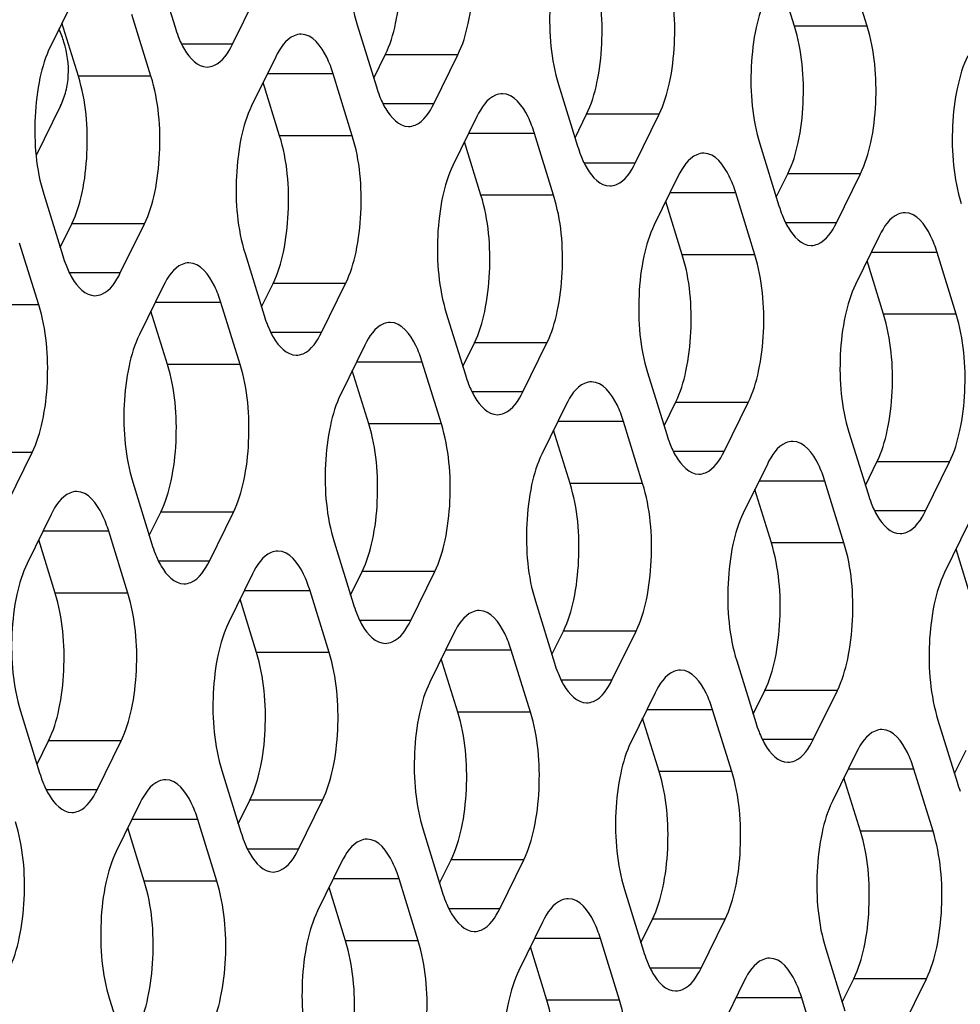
# Model space of a CAD drawing. Header units: millimetres. Extents: x 0 to 420, y 0 to 297.
# Tile 53 of 180: x 205.37 to 210.74, y 62.56 to 68.18. Entities that reach past the tile are written whole.
import ezdxf

# ---------------------------------------------------------------- set-up
doc = ezdxf.new("R2010")
doc.units = ezdxf.units.MM
doc.header["$LTSCALE"] = 23.1
doc.layers.add('ASSI', color=7, linetype='CONTINUOUS')

msp = doc.modelspace()

# ---------------------------------------------------------------- linework, layer by layer
at = {"layer": 'ASSI', "color": 7, "linetype": 'CONTINUOUS'}
for p, q in [((206.149373, 68.490051), (206.258303, 68.137553)), ((210.208403, 68.144393), (210.099473, 68.49689)), ((209.793926, 68.144393), (209.69991, 68.448629)), ((205.683839, 68.307356), (205.54657, 68.027632)), ((206.586567, 68.040523), (206.723836, 68.320248)), ((206.121034, 67.857829), (206.012104, 68.210326)), ((205.706556, 67.857829), (205.61254, 68.162065)), ((207.2983, 68.150445), (207.40723, 67.797948)), ((206.832766, 67.967751), (206.695497, 67.688026)), ((207.392316, 67.846209), (207.458286, 67.980642)), ((207.735495, 67.700918), (207.872763, 67.980642)), ((207.269961, 67.518223), (207.161031, 67.87072)), ((206.855483, 67.518223), (206.761467, 67.822459)), ((208.447227, 67.810839), (208.556157, 67.458342)), ((205.604889, 67.689082), (205.465855, 67.40576)), ((207.981693, 67.628145), (207.844424, 67.348421)), ((208.541243, 67.506604), (208.607213, 67.641037)), ((208.884422, 67.361312), (209.021691, 67.641037)), ((208.418888, 67.178618), (208.309958, 67.531115)), ((208.004411, 67.178618), (207.910395, 67.482854)), ((209.596154, 67.471234), (209.705084, 67.118737)), ((209.130621, 67.288539), (208.993352, 67.008815)), ((209.69017, 67.166998), (209.75614, 67.301431)), ((210.033349, 67.021707), (210.170618, 67.301431)), ((205.508785, 67.18467), (205.617715, 66.832172)), ((209.567815, 66.839012), (209.458885, 67.191509)), ((209.153338, 66.839012), (209.059322, 67.143248)), ((205.602801, 66.880434), (205.668771, 67.014867)), ((205.94598, 66.735142), (206.083248, 67.014867)), ((210.279548, 66.948934), (210.142279, 66.669209)), ((205.480446, 66.552448), (205.371516, 66.904945)), ((206.657712, 66.845064), (206.766642, 66.492567)), ((210.716742, 66.499407), (210.607813, 66.851904)), ((210.302265, 66.499407), (210.208249, 66.803642)), ((206.192178, 66.66237), (206.054909, 66.382645)), ((206.751728, 66.540828), (206.817698, 66.675261)), ((207.094907, 66.395537), (207.232176, 66.675261)), ((206.629373, 66.212842), (206.520443, 66.56534)), ((206.214896, 66.212842), (206.12088, 66.517078)), ((207.806639, 66.505458), (207.915569, 66.152961)), ((207.900655, 66.201223), (207.966625, 66.335656)), ((208.243834, 66.055931), (208.381103, 66.335656)), ((207.341105, 66.322764), (207.203837, 66.04304)), ((207.7783, 65.873237), (207.66937, 66.225734)), ((207.363823, 65.873237), (207.269807, 66.177473)), ((208.955566, 66.165853), (209.064496, 65.813356)), ((209.049582, 65.861617), (209.115553, 65.99605)), ((209.392761, 65.716326), (209.53003, 65.99605)), ((208.490033, 65.983159), (208.352764, 65.703434)), ((208.927227, 65.533631), (208.818298, 65.886128)), ((208.51275, 65.533631), (208.418734, 65.837867)), ((210.104494, 65.826247), (210.213423, 65.47375)), ((205.305392, 65.429761), (205.44266, 65.709486)), ((210.19851, 65.522011), (210.26448, 65.656444)), ((210.541688, 65.37672), (210.678957, 65.656444)), ((209.63896, 65.643553), (209.501691, 65.363828)), ((206.017124, 65.539683), (206.126054, 65.187186)), ((210.076155, 65.194026), (209.967225, 65.546523)), ((209.661677, 65.194026), (209.567661, 65.498262)), ((206.11114, 65.235447), (206.17711, 65.36988)), ((206.454319, 65.090156), (206.591588, 65.36988)), ((205.55159, 65.356989), (205.414321, 65.077264)), ((205.988785, 64.907461), (205.879855, 65.259959)), ((210.787887, 65.303947), (210.650618, 65.024223)), ((205.574308, 64.907461), (205.480292, 65.211697)), ((207.166051, 65.200077), (207.274981, 64.84758)), ((210.810604, 64.85442), (210.716588, 65.158656)), ((206.700517, 65.017383), (206.563249, 64.737659)), ((207.260067, 64.895842), (207.326037, 65.030275)), ((207.603246, 64.75055), (207.740515, 65.030275)), ((207.137712, 64.567856), (207.028782, 64.920353)), ((206.723235, 64.567856), (206.629219, 64.872092)), ((208.314978, 64.860472), (208.423908, 64.507975)), ((207.849445, 64.677778), (207.712176, 64.398053)), ((208.408994, 64.556236), (208.474965, 64.690669)), ((208.752173, 64.410945), (208.889442, 64.690669)), ((207.872162, 64.22825), (207.778146, 64.532486)), ((208.286639, 64.22825), (208.17771, 64.580747)), ((209.463906, 64.520866), (209.572835, 64.168369)), ((208.998372, 64.338172), (208.861103, 64.058448)), ((209.557922, 64.21663), (209.623892, 64.351064)), ((209.9011, 64.071339), (210.038369, 64.351064)), ((205.376536, 64.234302), (205.485466, 63.881805)), ((209.021089, 63.888645), (208.927073, 64.192881)), ((209.435567, 63.888645), (209.326637, 64.241142)), ((210.612833, 64.181261), (210.721763, 63.828764)), ((205.470552, 63.930066), (205.536522, 64.064499)), ((205.813731, 63.784775), (205.951, 64.064499)), ((210.147299, 63.998566), (210.01003, 63.718842)), ((210.706849, 63.877025), (210.772819, 64.011458)), ((206.525463, 63.894697), (206.634393, 63.542199)), ((210.170016, 63.549039), (210.076, 63.853275)), ((210.584494, 63.549039), (210.475564, 63.901536)), ((206.05993, 63.712002), (205.922661, 63.432278)), ((206.619479, 63.590461), (206.685449, 63.724894)), ((206.962658, 63.445169), (207.099927, 63.724894)), ((206.497124, 63.262475), (206.388194, 63.614972)), ((206.082647, 63.262475), (205.988631, 63.566711)), ((207.674391, 63.555091), (207.78332, 63.202594)), ((207.208857, 63.372397), (207.071588, 63.092672)), ((207.768406, 63.250855), (207.834377, 63.385288)), ((208.111585, 63.105564), (208.248854, 63.385288)), ((207.646052, 62.922869), (207.537122, 63.275366)), ((207.231574, 62.922869), (207.137558, 63.227105)), ((208.823318, 63.215485), (208.932248, 62.862988)), ((208.357784, 63.032791), (208.220515, 62.753067)), ((208.917334, 62.91125), (208.983304, 63.045683)), ((209.260512, 62.765958), (209.397781, 63.045683)), ((208.794979, 62.583264), (208.686049, 62.935761)), ((208.380501, 62.583264), (208.286485, 62.8875)), ((209.972245, 62.87588), (210.081175, 62.523383)), ((209.506711, 62.693186), (209.369442, 62.413461)), ((210.066261, 62.571644), (210.132231, 62.706077)), ((210.40944, 62.426353), (210.546709, 62.706077)), ((205.884875, 62.589316), (205.993805, 62.236819)), ((209.943906, 62.243658), (209.834976, 62.596155))]:
    msp.add_line(p, q, dxfattribs=at)
at = {"layer": 'ASSI', "color": 9, "linetype": 'CONTINUOUS'}
for p, q in [((210.208403, 68.144393), (209.793926, 68.144393)), ((206.586567, 68.040523), (206.29643, 68.040523)), ((207.872763, 67.980642), (207.458286, 67.980642)), ((206.121034, 67.857829), (205.706556, 67.857829)), ((207.161031, 67.87072), (206.785151, 67.87072)), ((207.735495, 67.700918), (207.445357, 67.700918)), ((209.021691, 67.641037), (208.607213, 67.641037)), ((207.269961, 67.518223), (206.855483, 67.518223)), ((208.309958, 67.531115), (207.934078, 67.531115)), ((208.884422, 67.361312), (208.594284, 67.361312)), ((210.170618, 67.301431), (209.75614, 67.301431)), ((208.418888, 67.178618), (208.004411, 67.178618)), ((209.458885, 67.191509), (209.083005, 67.191509)), ((206.083248, 67.014867), (205.668771, 67.014867)), ((210.033349, 67.021707), (209.743211, 67.021707)), ((209.567815, 66.839012), (209.153338, 66.839012)), ((210.607813, 66.851904), (210.231932, 66.851904)), ((205.94598, 66.735142), (205.655842, 66.735142)), ((207.232176, 66.675261), (206.817698, 66.675261)), ((205.480446, 66.552448), (205.065968, 66.552448)), ((206.520443, 66.56534), (206.144563, 66.56534)), ((210.716742, 66.499407), (210.302265, 66.499407)), ((207.094907, 66.395537), (206.804769, 66.395537)), ((208.381103, 66.335656), (207.966625, 66.335656)), ((206.629373, 66.212842), (206.214896, 66.212842)), ((207.66937, 66.225734), (207.29349, 66.225734)), ((208.243834, 66.055931), (207.953696, 66.055931)), ((209.53003, 65.99605), (209.115553, 65.99605)), ((208.818298, 65.886128), (208.442417, 65.886128)), ((207.7783, 65.873237), (207.363823, 65.873237)), ((205.44266, 65.709486), (205.028183, 65.709486)), ((209.392761, 65.716326), (209.102623, 65.716326)), ((210.678957, 65.656444), (210.26448, 65.656444)), ((209.967225, 65.546523), (209.591344, 65.546523)), ((208.927227, 65.533631), (208.51275, 65.533631)), ((206.591588, 65.36988), (206.17711, 65.36988)), ((210.541688, 65.37672), (210.251551, 65.37672)), ((205.879855, 65.259959), (205.503975, 65.259959)), ((210.076155, 65.194026), (209.661677, 65.194026)), ((206.454319, 65.090156), (206.164181, 65.090156)), ((207.740515, 65.030275), (207.326037, 65.030275)), ((207.028782, 64.920353), (206.652902, 64.920353)), ((205.988785, 64.907461), (205.574308, 64.907461)), ((207.603246, 64.75055), (207.313108, 64.75055)), ((208.889442, 64.690669), (208.474965, 64.690669)), ((207.137712, 64.567856), (206.723235, 64.567856)), ((208.17771, 64.580747), (207.801829, 64.580747)), ((208.752173, 64.410945), (208.462035, 64.410945)), ((210.038369, 64.351064), (209.623892, 64.351064)), ((208.286639, 64.22825), (207.872162, 64.22825)), ((209.326637, 64.241142), (208.950756, 64.241142)), ((205.951, 64.064499), (205.536522, 64.064499)), ((209.9011, 64.071339), (209.610963, 64.071339)), ((209.435567, 63.888645), (209.021089, 63.888645)), ((210.475564, 63.901536), (210.099684, 63.901536)), ((205.813731, 63.784775), (205.523593, 63.784775)), ((207.099927, 63.724894), (206.685449, 63.724894)), ((206.388194, 63.614972), (206.012314, 63.614972)), ((210.584494, 63.549039), (210.170016, 63.549039)), ((206.962658, 63.445169), (206.67252, 63.445169)), ((208.248854, 63.385288), (207.834377, 63.385288)), ((206.497124, 63.262475), (206.082647, 63.262475)), ((207.537122, 63.275366), (207.161241, 63.275366)), ((208.111585, 63.105564), (207.821448, 63.105564)), ((209.397781, 63.045683), (208.983304, 63.045683)), ((207.646052, 62.922869), (207.231574, 62.922869)), ((208.686049, 62.935761), (208.310168, 62.935761)), ((209.260512, 62.765958), (208.970375, 62.765958)), ((210.546709, 62.706077), (210.132231, 62.706077)), ((208.794979, 62.583264), (208.380501, 62.583264)), ((209.834976, 62.596155), (209.459096, 62.596155))]:
    msp.add_line(p, q, dxfattribs=at)
at = {"layer": 'ASSI', "color": 7, "linetype": 'CONTINUOUS'}
for centre, radius, start, end in [((204.967686, 67.846941), 0.687956, 20.539199, 24.082307), ((206.977549, 68.358757), 0.752494, 197.095253, 201.364216), ((205.005851, 67.861259), 0.647194, 17.189794, 20.537568), ((208.126476, 68.019152), 0.752494, 197.095253, 201.364216), ((209.275403, 67.679546), 0.752494, 197.095253, 201.364216), ((210.424331, 67.339941), 0.752494, 197.095253, 201.364216), ((206.336961, 67.053376), 0.752494, 197.095253, 201.364216), ((207.485888, 66.713771), 0.752494, 197.095253, 201.364216), ((208.634815, 66.374165), 0.752494, 197.095253, 201.364216), ((209.783743, 66.03456), 0.752494, 197.095253, 201.364216), ((210.93267, 65.694954), 0.752494, 197.095253, 201.364216), ((206.8453, 65.40839), 0.752494, 197.095253, 201.364216), ((207.994227, 65.068784), 0.752494, 197.095253, 201.364216), ((209.143155, 64.729179), 0.752494, 197.095253, 201.364216), ((210.292082, 64.389573), 0.752494, 197.095253, 201.364216), ((206.204712, 64.103009), 0.752494, 197.095253, 201.364216), ((211.441009, 64.049968), 0.752494, 197.095253, 201.364216), ((207.35364, 63.763403), 0.752494, 197.095253, 201.364216), ((208.502567, 63.423798), 0.752494, 197.095253, 201.364216), ((209.651494, 63.084192), 0.752494, 197.095253, 201.364216)]:
    msp.add_arc(centre, radius, start, end, dxfattribs=at)
for points, knots in [([(207.336085, 68.993407), (207.308475, 68.937143), (207.268521, 68.803705), (207.235859, 68.52005), (207.254574, 68.291941), (207.2983, 68.150445)], [0, 0, 0, 0, 0.21941541, 0.48151876, 1, 1, 1, 1]), ([(207.458286, 67.980642), (207.485896, 68.036906), (207.52585, 68.170344), (207.558513, 68.453999), (207.539797, 68.682109), (207.496071, 68.823604)], [0, 0, 0, 0, 0.21941541, 0.48151876, 1, 1, 1, 1]), ([(207.872763, 67.980642), (207.900374, 68.036906), (207.940327, 68.170344), (207.97299, 68.453999), (207.954274, 68.682109), (207.910549, 68.823604)], [0, 0, 0, 0, 0.21941541, 0.48151876, 1, 1, 1, 1]), ([(208.485012, 68.653801), (208.457402, 68.597538), (208.417449, 68.4641), (208.384786, 68.180445), (208.403502, 67.952335), (208.447227, 67.810839)], [0, 0, 0, 0, 0.21941541, 0.48151876, 1, 1, 1, 1]), ([(208.607213, 67.641037), (208.634823, 67.6973), (208.674777, 67.830738), (208.70744, 68.114393), (208.688724, 68.342503), (208.644999, 68.483999)], [0, 0, 0, 0, 0.21941541, 0.48151876, 1, 1, 1, 1]), ([(209.021691, 67.641037), (209.049301, 67.6973), (209.089254, 67.830738), (209.121917, 68.114393), (209.103201, 68.342503), (209.059476, 68.483999)], [0, 0, 0, 0, 0.21941541, 0.48151876, 1, 1, 1, 1]), ([(209.63394, 68.314196), (209.606329, 68.257932), (209.566376, 68.124494), (209.533713, 67.840839), (209.552429, 67.612729), (209.596154, 67.471234)], [0, 0, 0, 0, 0.21941541, 0.48151876, 1, 1, 1, 1]), ([(209.75614, 67.301431), (209.783751, 67.357695), (209.823704, 67.491133), (209.856367, 67.774788), (209.837651, 68.002898), (209.793926, 68.144393)], [0, 0, 0, 0, 0.21941541, 0.48151876, 1, 1, 1, 1]), ([(210.170618, 67.301431), (210.198228, 67.357695), (210.238182, 67.491133), (210.270844, 67.774788), (210.252129, 68.002898), (210.208403, 68.144393)], [0, 0, 0, 0, 0.21941541, 0.48151876, 1, 1, 1, 1]), ([(206.276764, 68.084627), (206.286765, 68.059165), (206.318638, 67.987293), (206.386937, 67.910524), (206.441431, 67.910528)], [0, 0, 0, 0, 0.33421878, 1, 1, 1, 1]), ([(206.977903, 68.097746), (206.964614, 68.097745), (206.897154, 68.081282), (206.856467, 68.016048), (206.832766, 67.967751)], [0, 0, 0, 0, 0.19807466, 1, 1, 1, 1]), ([(207.161031, 67.87072), (207.150957, 67.90332), (207.119096, 67.992249), (207.043446, 68.09775), (206.977903, 68.097746)], [0, 0, 0, 0, 0.34235998, 1, 1, 1, 1]), ([(205.54657, 68.027632), (205.51896, 67.971368), (205.479006, 67.83793), (205.446344, 67.554275), (205.465059, 67.326165), (205.508785, 67.18467)], [0, 0, 0, 0, 0.21941541, 0.48151876, 1, 1, 1, 1]), ([(205.604877, 67.689061), (205.617952, 67.715703), (205.638784, 67.772468), (205.657152, 67.895627), (205.643012, 67.991444), (205.624136, 68.05253)], [0, 0, 0, 0, 0.23956827, 0.48388309, 1, 1, 1, 1]), ([(206.441431, 67.910528), (206.454719, 67.910529), (206.52218, 67.926992), (206.562866, 67.992226), (206.586567, 68.040523)], [0, 0, 0, 0, 0.19807466, 1, 1, 1, 1]), ([(210.782867, 67.97459), (210.755257, 67.918327), (210.715303, 67.784888), (210.68264, 67.501233), (210.701356, 67.273124), (210.745081, 67.131628)], [0, 0, 0, 0, 0.21941541, 0.48151876, 1, 1, 1, 1]), ([(205.668771, 67.014867), (205.696381, 67.071131), (205.736335, 67.204569), (205.768997, 67.488224), (205.750282, 67.716333), (205.706556, 67.857829)], [0, 0, 0, 0, 0.21941541, 0.48151876, 1, 1, 1, 1]), ([(206.083248, 67.014867), (206.110859, 67.071131), (206.150812, 67.204569), (206.183475, 67.488224), (206.164759, 67.716333), (206.121034, 67.857829)], [0, 0, 0, 0, 0.21941541, 0.48151876, 1, 1, 1, 1]), ([(207.425691, 67.745022), (207.435692, 67.71956), (207.467565, 67.647688), (207.535864, 67.570919), (207.590358, 67.570923)], [0, 0, 0, 0, 0.33421878, 1, 1, 1, 1]), ([(208.12683, 67.75814), (208.113541, 67.758139), (208.046081, 67.741677), (208.005394, 67.676443), (207.981693, 67.628145)], [0, 0, 0, 0, 0.19807466, 1, 1, 1, 1]), ([(208.309958, 67.531115), (208.299884, 67.563715), (208.268024, 67.652644), (208.192373, 67.758145), (208.12683, 67.75814)], [0, 0, 0, 0, 0.34235998, 1, 1, 1, 1]), ([(206.695497, 67.688026), (206.667887, 67.631762), (206.627934, 67.498324), (206.595271, 67.214669), (206.613987, 66.98656), (206.657712, 66.845064)], [0, 0, 0, 0, 0.21941541, 0.48151876, 1, 1, 1, 1]), ([(207.590358, 67.570923), (207.603646, 67.570924), (207.671107, 67.587386), (207.711794, 67.65262), (207.735495, 67.700918)], [0, 0, 0, 0, 0.19807466, 1, 1, 1, 1]), ([(206.817698, 66.675261), (206.845308, 66.731525), (206.885262, 66.864963), (206.917925, 67.148618), (206.899209, 67.376728), (206.855483, 67.518223)], [0, 0, 0, 0, 0.21941541, 0.48151876, 1, 1, 1, 1]), ([(207.232176, 66.675261), (207.259786, 66.731525), (207.299739, 66.864963), (207.332402, 67.148618), (207.313686, 67.376728), (207.269961, 67.518223)], [0, 0, 0, 0, 0.21941541, 0.48151876, 1, 1, 1, 1]), ([(208.574618, 67.405416), (208.584619, 67.379954), (208.616492, 67.308082), (208.684792, 67.231313), (208.739285, 67.231317)], [0, 0, 0, 0, 0.33421878, 1, 1, 1, 1]), ([(209.275757, 67.418535), (209.262469, 67.418534), (209.195008, 67.402071), (209.154322, 67.336837), (209.130621, 67.288539)], [0, 0, 0, 0, 0.19807466, 1, 1, 1, 1]), ([(209.458885, 67.191509), (209.448811, 67.224109), (209.416951, 67.313038), (209.3413, 67.418539), (209.275757, 67.418535)], [0, 0, 0, 0, 0.34235998, 1, 1, 1, 1]), ([(207.844424, 67.348421), (207.816814, 67.292157), (207.776861, 67.158719), (207.744198, 66.875064), (207.762914, 66.646954), (207.806639, 66.505458)], [0, 0, 0, 0, 0.21941541, 0.48151876, 1, 1, 1, 1]), ([(208.739285, 67.231317), (208.752574, 67.231318), (208.820034, 67.24778), (208.860721, 67.313015), (208.884422, 67.361312)], [0, 0, 0, 0, 0.19807466, 1, 1, 1, 1]), ([(207.966625, 66.335656), (207.994236, 66.391919), (208.034189, 66.525358), (208.066852, 66.809013), (208.048136, 67.037122), (208.004411, 67.178618)], [0, 0, 0, 0, 0.21941541, 0.48151876, 1, 1, 1, 1]), ([(208.381103, 66.335656), (208.408713, 66.391919), (208.448666, 66.525358), (208.481329, 66.809013), (208.462614, 67.037122), (208.418888, 67.178618)], [0, 0, 0, 0, 0.21941541, 0.48151876, 1, 1, 1, 1]), ([(209.723546, 67.065811), (209.733546, 67.040349), (209.76542, 66.968476), (209.833719, 66.891708), (209.888212, 66.891711)], [0, 0, 0, 0, 0.33421878, 1, 1, 1, 1]), ([(210.424684, 67.078929), (210.411396, 67.078928), (210.343935, 67.062466), (210.303249, 66.997231), (210.279548, 66.948934)], [0, 0, 0, 0, 0.19807466, 1, 1, 1, 1]), ([(210.607813, 66.851904), (210.597738, 66.884504), (210.565878, 66.973432), (210.490228, 67.078934), (210.424684, 67.078929)], [0, 0, 0, 0, 0.34235998, 1, 1, 1, 1]), ([(208.993352, 67.008815), (208.965741, 66.952551), (208.925788, 66.819113), (208.893125, 66.535458), (208.911841, 66.307348), (208.955566, 66.165853)], [0, 0, 0, 0, 0.21941541, 0.48151876, 1, 1, 1, 1]), ([(209.888212, 66.891711), (209.901501, 66.891712), (209.968962, 66.908175), (210.009648, 66.973409), (210.033349, 67.021707)], [0, 0, 0, 0, 0.19807466, 1, 1, 1, 1]), ([(209.115553, 65.99605), (209.143163, 66.052314), (209.183116, 66.185752), (209.215779, 66.469407), (209.197063, 66.697517), (209.153338, 66.839012)], [0, 0, 0, 0, 0.21941541, 0.48151876, 1, 1, 1, 1]), ([(209.53003, 65.99605), (209.55764, 66.052314), (209.597594, 66.185752), (209.630257, 66.469407), (209.611541, 66.697517), (209.567815, 66.839012)], [0, 0, 0, 0, 0.21941541, 0.48151876, 1, 1, 1, 1]), ([(205.636176, 66.779247), (205.646177, 66.753784), (205.67805, 66.681912), (205.746349, 66.605143), (205.800843, 66.605147)], [0, 0, 0, 0, 0.33421878, 1, 1, 1, 1]), ([(206.337315, 66.792365), (206.324026, 66.792364), (206.256566, 66.775901), (206.215879, 66.710667), (206.192178, 66.66237)], [0, 0, 0, 0, 0.19807466, 1, 1, 1, 1]), ([(206.520443, 66.56534), (206.510369, 66.59794), (206.478508, 66.686868), (206.402858, 66.792369), (206.337315, 66.792365)], [0, 0, 0, 0, 0.34235998, 1, 1, 1, 1]), ([(205.800843, 66.605147), (205.814131, 66.605148), (205.881592, 66.621611), (205.922279, 66.686845), (205.94598, 66.735142)], [0, 0, 0, 0, 0.19807466, 1, 1, 1, 1]), ([(210.142279, 66.669209), (210.114669, 66.612946), (210.074715, 66.479507), (210.042052, 66.195852), (210.060768, 65.967743), (210.104494, 65.826247)], [0, 0, 0, 0, 0.21941541, 0.48151876, 1, 1, 1, 1]), ([(205.44266, 65.709486), (205.470271, 65.76575), (205.510224, 65.899188), (205.542887, 66.182843), (205.524171, 66.410952), (205.480446, 66.552448)], [0, 0, 0, 0, 0.21941541, 0.48151876, 1, 1, 1, 1]), ([(210.26448, 65.656444), (210.29209, 65.712708), (210.332043, 65.846146), (210.364706, 66.129801), (210.34599, 66.357911), (210.302265, 66.499407)], [0, 0, 0, 0, 0.21941541, 0.48151876, 1, 1, 1, 1]), ([(210.678957, 65.656444), (210.706567, 65.712708), (210.746521, 65.846146), (210.779184, 66.129801), (210.760468, 66.357911), (210.716742, 66.499407)], [0, 0, 0, 0, 0.21941541, 0.48151876, 1, 1, 1, 1]), ([(206.785103, 66.439641), (206.795104, 66.414179), (206.826977, 66.342307), (206.895276, 66.265538), (206.94977, 66.265542)], [0, 0, 0, 0, 0.33421878, 1, 1, 1, 1]), ([(207.486242, 66.452759), (207.472954, 66.452758), (207.405493, 66.436296), (207.364806, 66.371062), (207.341105, 66.322764)], [0, 0, 0, 0, 0.19807466, 1, 1, 1, 1]), ([(207.66937, 66.225734), (207.659296, 66.258334), (207.627436, 66.347263), (207.551785, 66.452764), (207.486242, 66.452759)], [0, 0, 0, 0, 0.34235998, 1, 1, 1, 1]), ([(206.054909, 66.382645), (206.027299, 66.326381), (205.987346, 66.192943), (205.954683, 65.909288), (205.973399, 65.681179), (206.017124, 65.539683)], [0, 0, 0, 0, 0.21941541, 0.48151876, 1, 1, 1, 1]), ([(206.94977, 66.265542), (206.963059, 66.265543), (207.030519, 66.282005), (207.071206, 66.347239), (207.094907, 66.395537)], [0, 0, 0, 0, 0.19807466, 1, 1, 1, 1]), ([(206.17711, 65.36988), (206.20472, 65.426144), (206.244674, 65.559582), (206.277337, 65.843237), (206.258621, 66.071347), (206.214896, 66.212842)], [0, 0, 0, 0, 0.21941541, 0.48151876, 1, 1, 1, 1]), ([(206.591588, 65.36988), (206.619198, 65.426144), (206.659151, 65.559582), (206.691814, 65.843237), (206.673098, 66.071347), (206.629373, 66.212842)], [0, 0, 0, 0, 0.21941541, 0.48151876, 1, 1, 1, 1]), ([(207.934031, 66.100035), (207.944031, 66.074573), (207.975904, 66.002701), (208.044204, 65.925932), (208.098697, 65.925936)], [0, 0, 0, 0, 0.33421878, 1, 1, 1, 1]), ([(208.635169, 66.113154), (208.621881, 66.113153), (208.55442, 66.09669), (208.513734, 66.031456), (208.490033, 65.983159)], [0, 0, 0, 0, 0.19807466, 1, 1, 1, 1]), ([(208.818298, 65.886128), (208.808223, 65.918728), (208.776363, 66.007657), (208.700712, 66.113158), (208.635169, 66.113154)], [0, 0, 0, 0, 0.34235998, 1, 1, 1, 1]), ([(207.203837, 66.04304), (207.176226, 65.986776), (207.136273, 65.853338), (207.10361, 65.569683), (207.122326, 65.341573), (207.166051, 65.200077)], [0, 0, 0, 0, 0.21941541, 0.48151876, 1, 1, 1, 1]), ([(208.098697, 65.925936), (208.111986, 65.925937), (208.179446, 65.942399), (208.220133, 66.007634), (208.243834, 66.055931)], [0, 0, 0, 0, 0.19807466, 1, 1, 1, 1]), ([(207.326037, 65.030275), (207.353648, 65.086538), (207.393601, 65.219977), (207.426264, 65.503632), (207.407548, 65.731741), (207.363823, 65.873237)], [0, 0, 0, 0, 0.21941541, 0.48151876, 1, 1, 1, 1]), ([(207.740515, 65.030275), (207.768125, 65.086538), (207.808079, 65.219977), (207.840741, 65.503632), (207.822026, 65.731741), (207.7783, 65.873237)], [0, 0, 0, 0, 0.21941541, 0.48151876, 1, 1, 1, 1]), ([(209.784096, 65.773548), (209.770808, 65.773547), (209.703347, 65.757085), (209.662661, 65.691851), (209.63896, 65.643553)], [0, 0, 0, 0, 0.19807466, 1, 1, 1, 1]), ([(209.967225, 65.546523), (209.957151, 65.579123), (209.92529, 65.668051), (209.84964, 65.773553), (209.784096, 65.773548)], [0, 0, 0, 0, 0.34235998, 1, 1, 1, 1]), ([(209.082958, 65.76043), (209.092958, 65.734968), (209.124832, 65.663095), (209.193131, 65.586327), (209.247625, 65.58633)], [0, 0, 0, 0, 0.33421878, 1, 1, 1, 1]), ([(209.247625, 65.58633), (209.260913, 65.586331), (209.328374, 65.602794), (209.36906, 65.668028), (209.392761, 65.716326)], [0, 0, 0, 0, 0.19807466, 1, 1, 1, 1]), ([(208.352764, 65.703434), (208.325154, 65.64717), (208.2852, 65.513732), (208.252537, 65.230077), (208.271253, 65.001967), (208.314978, 64.860472)], [0, 0, 0, 0, 0.21941541, 0.48151876, 1, 1, 1, 1]), ([(205.696727, 65.486984), (205.683438, 65.486983), (205.615978, 65.47052), (205.575291, 65.405286), (205.55159, 65.356989)], [0, 0, 0, 0, 0.19807466, 1, 1, 1, 1]), ([(205.879855, 65.259959), (205.869781, 65.292559), (205.837921, 65.381487), (205.76227, 65.486989), (205.696727, 65.486984)], [0, 0, 0, 0, 0.34235998, 1, 1, 1, 1]), ([(208.474965, 64.690669), (208.502575, 64.746933), (208.542528, 64.880371), (208.575191, 65.164026), (208.556475, 65.392136), (208.51275, 65.533631)], [0, 0, 0, 0, 0.21941541, 0.48151876, 1, 1, 1, 1]), ([(208.889442, 64.690669), (208.917052, 64.746933), (208.957006, 64.880371), (208.989669, 65.164026), (208.970953, 65.392136), (208.927227, 65.533631)], [0, 0, 0, 0, 0.21941541, 0.48151876, 1, 1, 1, 1]), ([(210.231885, 65.420824), (210.241885, 65.395362), (210.273759, 65.32349), (210.342058, 65.246721), (210.396552, 65.246725)], [0, 0, 0, 0, 0.33421878, 1, 1, 1, 1]), ([(210.396552, 65.246725), (210.40984, 65.246726), (210.477301, 65.263188), (210.517987, 65.328422), (210.541688, 65.37672)], [0, 0, 0, 0, 0.19807466, 1, 1, 1, 1]), ([(209.501691, 65.363828), (209.474081, 65.307565), (209.434127, 65.174127), (209.401464, 64.890472), (209.42018, 64.662362), (209.463906, 64.520866)], [0, 0, 0, 0, 0.21941541, 0.48151876, 1, 1, 1, 1]), ([(206.845654, 65.147378), (206.832366, 65.147377), (206.764905, 65.130915), (206.724218, 65.065681), (206.700517, 65.017383)], [0, 0, 0, 0, 0.19807466, 1, 1, 1, 1]), ([(207.028782, 64.920353), (207.018708, 64.952953), (206.986848, 65.041882), (206.911197, 65.147383), (206.845654, 65.147378)], [0, 0, 0, 0, 0.34235998, 1, 1, 1, 1]), ([(209.623892, 64.351064), (209.651502, 64.407327), (209.691456, 64.540765), (209.724118, 64.82442), (209.705403, 65.05253), (209.661677, 65.194026)], [0, 0, 0, 0, 0.21941541, 0.48151876, 1, 1, 1, 1]), ([(210.038369, 64.351064), (210.065979, 64.407327), (210.105933, 64.540765), (210.138596, 64.82442), (210.11988, 65.05253), (210.076155, 65.194026)], [0, 0, 0, 0, 0.21941541, 0.48151876, 1, 1, 1, 1]), ([(206.144515, 65.13426), (206.154516, 65.108798), (206.186389, 65.036926), (206.254689, 64.960157), (206.309182, 64.960161)], [0, 0, 0, 0, 0.33421878, 1, 1, 1, 1]), ([(206.309182, 64.960161), (206.322471, 64.960162), (206.389931, 64.976624), (206.430618, 65.041858), (206.454319, 65.090156)], [0, 0, 0, 0, 0.19807466, 1, 1, 1, 1]), ([(205.414321, 65.077264), (205.386711, 65.021), (205.346758, 64.887562), (205.314095, 64.603907), (205.332811, 64.375798), (205.376536, 64.234302)], [0, 0, 0, 0, 0.21941541, 0.48151876, 1, 1, 1, 1]), ([(210.650618, 65.024223), (210.623008, 64.967959), (210.583054, 64.834521), (210.550392, 64.550866), (210.569107, 64.322756), (210.612833, 64.181261)], [0, 0, 0, 0, 0.21941541, 0.48151876, 1, 1, 1, 1]), ([(205.536522, 64.064499), (205.564133, 64.120763), (205.604086, 64.254201), (205.636749, 64.537856), (205.618033, 64.765966), (205.574308, 64.907461)], [0, 0, 0, 0, 0.21941541, 0.48151876, 1, 1, 1, 1]), ([(205.951, 64.064499), (205.97861, 64.120763), (206.018563, 64.254201), (206.051226, 64.537856), (206.03251, 64.765966), (205.988785, 64.907461)], [0, 0, 0, 0, 0.21941541, 0.48151876, 1, 1, 1, 1]), ([(207.994581, 64.807773), (207.981293, 64.807772), (207.913832, 64.791309), (207.873146, 64.726075), (207.849445, 64.677778)], [0, 0, 0, 0, 0.19807466, 1, 1, 1, 1]), ([(208.17771, 64.580747), (208.167635, 64.613347), (208.135775, 64.702276), (208.060125, 64.807777), (207.994581, 64.807773)], [0, 0, 0, 0, 0.34235998, 1, 1, 1, 1]), ([(207.293443, 64.794654), (207.303443, 64.769192), (207.335317, 64.69732), (207.403616, 64.620551), (207.458109, 64.620555)], [0, 0, 0, 0, 0.33421878, 1, 1, 1, 1]), ([(207.458109, 64.620555), (207.471398, 64.620556), (207.538859, 64.637019), (207.579545, 64.702253), (207.603246, 64.75055)], [0, 0, 0, 0, 0.19807466, 1, 1, 1, 1]), ([(206.563249, 64.737659), (206.535638, 64.681395), (206.495685, 64.547957), (206.463022, 64.264302), (206.481738, 64.036192), (206.525463, 63.894697)], [0, 0, 0, 0, 0.21941541, 0.48151876, 1, 1, 1, 1]), ([(206.685449, 63.724894), (206.71306, 63.781158), (206.753013, 63.914596), (206.785676, 64.198251), (206.76696, 64.42636), (206.723235, 64.567856)], [0, 0, 0, 0, 0.21941541, 0.48151876, 1, 1, 1, 1]), ([(207.099927, 63.724894), (207.127537, 63.781158), (207.167491, 63.914596), (207.200153, 64.198251), (207.181438, 64.42636), (207.137712, 64.567856)], [0, 0, 0, 0, 0.21941541, 0.48151876, 1, 1, 1, 1]), ([(208.44237, 64.455049), (208.45237, 64.429587), (208.484244, 64.357715), (208.552543, 64.280946), (208.607037, 64.28095)], [0, 0, 0, 0, 0.33421878, 1, 1, 1, 1]), ([(209.143508, 64.468167), (209.13022, 64.468166), (209.062759, 64.451704), (209.022073, 64.38647), (208.998372, 64.338172)], [0, 0, 0, 0, 0.19807466, 1, 1, 1, 1]), ([(209.326637, 64.241142), (209.316563, 64.273742), (209.284702, 64.36267), (209.209052, 64.468172), (209.143508, 64.468167)], [0, 0, 0, 0, 0.34235998, 1, 1, 1, 1]), ([(207.712176, 64.398053), (207.684566, 64.341789), (207.644612, 64.208351), (207.611949, 63.924696), (207.630665, 63.696587), (207.674391, 63.555091)], [0, 0, 0, 0, 0.21941541, 0.48151876, 1, 1, 1, 1]), ([(208.607037, 64.28095), (208.620325, 64.280951), (208.687786, 64.297413), (208.728472, 64.362647), (208.752173, 64.410945)], [0, 0, 0, 0, 0.19807466, 1, 1, 1, 1]), ([(207.834377, 63.385288), (207.861987, 63.441552), (207.90194, 63.57499), (207.934603, 63.858645), (207.915887, 64.086755), (207.872162, 64.22825)], [0, 0, 0, 0, 0.21941541, 0.48151876, 1, 1, 1, 1]), ([(208.248854, 63.385288), (208.276464, 63.441552), (208.316418, 63.57499), (208.349081, 63.858645), (208.330365, 64.086755), (208.286639, 64.22825)], [0, 0, 0, 0, 0.21941541, 0.48151876, 1, 1, 1, 1]), ([(209.591297, 64.115443), (209.601297, 64.089981), (209.633171, 64.018109), (209.70147, 63.94134), (209.755964, 63.941344)], [0, 0, 0, 0, 0.33421878, 1, 1, 1, 1]), ([(210.292436, 64.128562), (210.279147, 64.128561), (210.211687, 64.112098), (210.171, 64.046864), (210.147299, 63.998566)], [0, 0, 0, 0, 0.19807466, 1, 1, 1, 1]), ([(210.475564, 63.901536), (210.46549, 63.934136), (210.433629, 64.023065), (210.357979, 64.128566), (210.292436, 64.128562)], [0, 0, 0, 0, 0.34235998, 1, 1, 1, 1]), ([(208.861103, 64.058448), (208.833493, 64.002184), (208.793539, 63.868746), (208.760876, 63.585091), (208.779592, 63.356981), (208.823318, 63.215485)], [0, 0, 0, 0, 0.21941541, 0.48151876, 1, 1, 1, 1]), ([(209.755964, 63.941344), (209.769252, 63.941345), (209.836713, 63.957807), (209.877399, 64.023041), (209.9011, 64.071339)], [0, 0, 0, 0, 0.19807466, 1, 1, 1, 1]), ([(208.983304, 63.045683), (209.010914, 63.101946), (209.050868, 63.235385), (209.08353, 63.51904), (209.064815, 63.747149), (209.021089, 63.888645)], [0, 0, 0, 0, 0.21941541, 0.48151876, 1, 1, 1, 1]), ([(209.397781, 63.045683), (209.425392, 63.101946), (209.465345, 63.235385), (209.498008, 63.51904), (209.479292, 63.747149), (209.435567, 63.888645)], [0, 0, 0, 0, 0.21941541, 0.48151876, 1, 1, 1, 1]), ([(205.503928, 63.828879), (205.513928, 63.803417), (205.545801, 63.731545), (205.614101, 63.654776), (205.668594, 63.65478)], [0, 0, 0, 0, 0.33421878, 1, 1, 1, 1]), ([(206.205066, 63.841997), (206.191778, 63.841996), (206.124317, 63.825534), (206.083631, 63.7603), (206.05993, 63.712002)], [0, 0, 0, 0, 0.19807466, 1, 1, 1, 1]), ([(206.388194, 63.614972), (206.37812, 63.647572), (206.34626, 63.736501), (206.270609, 63.842002), (206.205066, 63.841997)], [0, 0, 0, 0, 0.34235998, 1, 1, 1, 1]), ([(205.668594, 63.65478), (205.681883, 63.654781), (205.749343, 63.671243), (205.79003, 63.736477), (205.813731, 63.784775)], [0, 0, 0, 0, 0.19807466, 1, 1, 1, 1]), ([(210.01003, 63.718842), (209.98242, 63.662578), (209.942467, 63.52914), (209.909804, 63.245485), (209.928519, 63.017375), (209.972245, 62.87588)], [0, 0, 0, 0, 0.21941541, 0.48151876, 1, 1, 1, 1]), ([(205.310412, 62.759118), (205.338022, 62.815382), (205.377976, 62.94882), (205.410638, 63.232475), (205.391923, 63.460585), (205.348197, 63.602081)], [0, 0, 0, 0, 0.21941541, 0.48151876, 1, 1, 1, 1]), ([(210.132231, 62.706077), (210.159841, 62.762341), (210.199795, 62.895779), (210.232458, 63.179434), (210.213742, 63.407544), (210.170016, 63.549039)], [0, 0, 0, 0, 0.21941541, 0.48151876, 1, 1, 1, 1]), ([(210.546709, 62.706077), (210.574319, 62.762341), (210.614272, 62.895779), (210.646935, 63.179434), (210.628219, 63.407544), (210.584494, 63.549039)], [0, 0, 0, 0, 0.21941541, 0.48151876, 1, 1, 1, 1]), ([(206.652855, 63.489273), (206.662855, 63.463811), (206.694729, 63.391939), (206.763028, 63.31517), (206.817521, 63.315174)], [0, 0, 0, 0, 0.33421878, 1, 1, 1, 1]), ([(207.353993, 63.502392), (207.340705, 63.502391), (207.273244, 63.485928), (207.232558, 63.420694), (207.208857, 63.372397)], [0, 0, 0, 0, 0.19807466, 1, 1, 1, 1]), ([(207.537122, 63.275366), (207.527048, 63.307967), (207.495187, 63.396895), (207.419537, 63.502396), (207.353993, 63.502392)], [0, 0, 0, 0, 0.34235998, 1, 1, 1, 1]), ([(205.922661, 63.432278), (205.89505, 63.376014), (205.855097, 63.242576), (205.822434, 62.958921), (205.84115, 62.730811), (205.884875, 62.589316)], [0, 0, 0, 0, 0.21941541, 0.48151876, 1, 1, 1, 1]), ([(206.817521, 63.315174), (206.83081, 63.315175), (206.898271, 63.331638), (206.938957, 63.396872), (206.962658, 63.445169)], [0, 0, 0, 0, 0.19807466, 1, 1, 1, 1]), ([(206.044862, 62.419513), (206.072472, 62.475777), (206.112425, 62.609215), (206.145088, 62.89287), (206.126372, 63.120979), (206.082647, 63.262475)], [0, 0, 0, 0, 0.21941541, 0.48151876, 1, 1, 1, 1]), ([(206.459339, 62.419513), (206.486949, 62.475777), (206.526903, 62.609215), (206.559566, 62.89287), (206.54085, 63.120979), (206.497124, 63.262475)], [0, 0, 0, 0, 0.21941541, 0.48151876, 1, 1, 1, 1]), ([(207.801782, 63.149668), (207.811782, 63.124206), (207.843656, 63.052334), (207.911955, 62.975565), (207.966449, 62.975569)], [0, 0, 0, 0, 0.33421878, 1, 1, 1, 1]), ([(208.502921, 63.162786), (208.489632, 63.162785), (208.422171, 63.146323), (208.381485, 63.081089), (208.357784, 63.032791)], [0, 0, 0, 0, 0.19807466, 1, 1, 1, 1]), ([(208.686049, 62.935761), (208.675975, 62.968361), (208.644114, 63.05729), (208.568464, 63.162791), (208.502921, 63.162786)], [0, 0, 0, 0, 0.34235998, 1, 1, 1, 1]), ([(207.071588, 63.092672), (207.043978, 63.036408), (207.004024, 62.90297), (206.971361, 62.619315), (206.990077, 62.391206), (207.033803, 62.24971)], [0, 0, 0, 0, 0.21941541, 0.48151876, 1, 1, 1, 1]), ([(207.966449, 62.975569), (207.979737, 62.97557), (208.047198, 62.992032), (208.087884, 63.057266), (208.111585, 63.105564)], [0, 0, 0, 0, 0.19807466, 1, 1, 1, 1]), ([(207.193789, 62.079907), (207.221399, 62.136171), (207.261352, 62.269609), (207.294015, 62.553264), (207.2753, 62.781374), (207.231574, 62.922869)], [0, 0, 0, 0, 0.21941541, 0.48151876, 1, 1, 1, 1]), ([(207.608266, 62.079907), (207.635876, 62.136171), (207.67583, 62.269609), (207.708493, 62.553264), (207.689777, 62.781374), (207.646052, 62.922869)], [0, 0, 0, 0, 0.21941541, 0.48151876, 1, 1, 1, 1]), ([(208.950709, 62.810062), (208.96071, 62.7846), (208.992583, 62.712728), (209.060882, 62.635959), (209.115376, 62.635963)], [0, 0, 0, 0, 0.33421878, 1, 1, 1, 1]), ([(209.651848, 62.823181), (209.638559, 62.82318), (209.571099, 62.806717), (209.530412, 62.741483), (209.506711, 62.693186)], [0, 0, 0, 0, 0.19807466, 1, 1, 1, 1]), ([(209.834976, 62.596155), (209.824902, 62.628755), (209.793041, 62.717684), (209.717391, 62.823185), (209.651848, 62.823181)], [0, 0, 0, 0, 0.34235998, 1, 1, 1, 1]), ([(208.220515, 62.753067), (208.192905, 62.696803), (208.152951, 62.563365), (208.120289, 62.27971), (208.139004, 62.0516), (208.18273, 61.910104)], [0, 0, 0, 0, 0.21941541, 0.48151876, 1, 1, 1, 1]), ([(209.115376, 62.635963), (209.128664, 62.635964), (209.196125, 62.652426), (209.236811, 62.717661), (209.260512, 62.765958)], [0, 0, 0, 0, 0.19807466, 1, 1, 1, 1]), ([(208.342716, 61.740302), (208.370326, 61.796565), (208.41028, 61.930004), (208.442943, 62.213659), (208.424227, 62.441768), (208.380501, 62.583264)], [0, 0, 0, 0, 0.21941541, 0.48151876, 1, 1, 1, 1]), ([(208.757193, 61.740302), (208.784804, 61.796565), (208.824757, 61.930004), (208.85742, 62.213659), (208.838704, 62.441768), (208.794979, 62.583264)], [0, 0, 0, 0, 0.21941541, 0.48151876, 1, 1, 1, 1])]:
    msp.add_open_spline(points, degree=3, knots=knots, dxfattribs=at)

doc.saveas('drawing.dxf')
